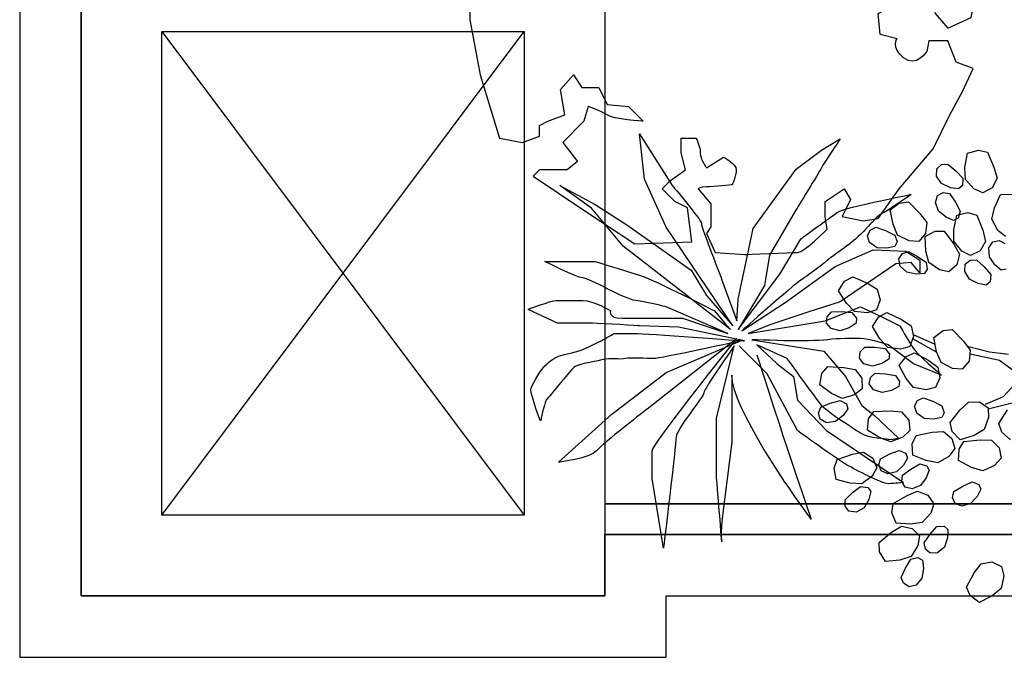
# Model space of a CAD drawing. Header units: millimetres. Extents: x -11575 to 52845, y -36266 to 23021.
# Tile 99 of 184: x 30000 to 32445, y 0 to 1584. Entities that reach past the tile are written whole.
import ezdxf

# ---------------------------------------------------------------- set-up
doc = ezdxf.new("R2010")
doc.units = ezdxf.units.MM
doc.header["$MEASUREMENT"] = 0
doc.layers.add('GREY SCALE', color=9, linetype='Continuous', true_color=0x808080)
doc.layers.add('GREYSCALE', color=9, linetype='Continuous', lineweight=0, true_color=0x808080)

# ---------------------------------------------------------------- blocks, each defined once
blk = doc.blocks.new('FLOOR PLAN')
at = {"layer": 'GREYSCALE', "color": 0, "lineweight": -2, "ltscale": 0.2}
for p, q in [((0, 1907.4), (0, 0)), ((1605.5, 0), (1605.5, 152.4)), ((1605.5, 152.4), (11785.4, 152.4)), ((0, 0), (1605.5, 0))]:
    blk.add_line(p, q, dxfattribs=at)
at = {"layer": 'GREYSCALE', "color": 0, "lineweight": -2, "ltscale": 0.25}
for p, q in [((152.4, 152.4), (152.4, 1755)), ((152.4, 152.4), (152.4, 1755)), ((152.4, 152.4), (152.4, 1755)), ((152.4, 1755), (152.4, 152.4)), ((1453.1, 1755), (1453.1, 152.4)), ((1453.1, 1755), (1453.1, 152.4)), ((1453.1, 1755), (1453.1, 152.4)), ((352.8, 352.8), (1252.6, 1554.6)), ((352.8, 1554.6), (1252.6, 352.8)), ((352.8, 352.8), (352.8, 1554.6)), ((352.8, 1554.6), (1252.6, 1554.6)), ((352.8, 352.8), (1252.6, 1554.6)), ((352.8, 1554.6), (1252.6, 352.8)), ((352.8, 352.8), (352.8, 1554.6)), ((352.8, 1554.6), (1252.6, 1554.6)), ((352.8, 352.8), (1252.6, 1554.6)), ((352.8, 1554.6), (1252.6, 352.8)), ((352.8, 352.8), (352.8, 1554.6)), ((352.8, 1554.6), (1252.6, 1554.6)), ((1252.6, 1554.6), (1252.6, 352.8)), ((1252.6, 1554.6), (1252.6, 352.8)), ((1252.6, 1554.6), (1252.6, 352.8)), ((1453.1, 381), (1453.1, 304.8)), ((4069.5, 381), (1453.1, 381)), ((1453.1, 381), (4069.5, 381)), ((1252.6, 352.8), (352.8, 352.8)), ((1252.6, 352.8), (352.8, 352.8)), ((1252.6, 352.8), (352.8, 352.8)), ((1453.1, 304.8), (1453.1, 304.8)), ((1453.1, 304.8), (4032.6, 304.8)), ((4032.6, 304.8), (1453.1, 304.8)), ((1453.1, 304.8), (4069.5, 304.8)), ((1453.1, 304.8), (4069.5, 304.8)), ((1453.1, 152.4), (1453.1, 304.8)), ((1453.1, 304.8), (11785.4, 304.8)), ((1453.1, 152.4), (152.4, 152.4)), ((1453.1, 152.4), (152.4, 152.4)), ((1453.1, 152.4), (152.4, 152.4)), ((152.4, 152.4), (1453.1, 152.4))]:
    blk.add_line(p, q, dxfattribs=at)
at = {"layer": 'GREYSCALE', "color": 0, "lineweight": -2}
for p, q in [((2347.8, 1216.6), (2354, 1252.2)), ((2354, 1252.2), (2381.3, 1260)), ((2381.3, 1260), (2403.5, 1254.4)), ((2403.5, 1254.4), (2419.8, 1217.7)), ((2278, 1213.1), (2289.7, 1223.8)), ((2289.7, 1223.8), (2305.5, 1225.3)), ((2305.5, 1225.3), (2325, 1208.7)), ((2277.2, 1195.2), (2278, 1213.1)), ((2325, 1208.7), (2342.1, 1189.9)), ((2348.7, 1187.3), (2347.8, 1216.6)), ((2419.8, 1217.7), (2427.5, 1190.4)), ((2289.8, 1176.6), (2277.2, 1195.2)), ((2311.8, 1166.6), (2289.8, 1176.6)), ((2342.1, 1189.9), (2341.3, 1172)), ((2370.1, 1163.9), (2348.7, 1187.3)), ((2427.5, 1190.4), (2415.2, 1166.3)), ((2279.9, 1146.9), (2293.9, 1154.3)), ((2293.9, 1154.3), (2309.6, 1151.8)), ((2309.6, 1151.8), (2324.2, 1130.8)), ((2331.9, 1163.4), (2311.8, 1166.6)), ((2341.3, 1172), (2331.9, 1163.4)), ((2392.1, 1153.9), (2370.1, 1163.9)), ((2415.2, 1166.3), (2392.1, 1153.9)), ((2421.3, 1116.8), (2436.2, 1149.7)), ((2436.2, 1149.7), (2464.6, 1150.3)), ((2162, 1111.2), (2184.6, 1128.2)), ((2184.6, 1128.2), (2207.4, 1131.1)), ((2207.4, 1131.1), (2235.8, 1102.8)), ((2274.6, 1129.8), (2279.9, 1146.9)), ((2282.1, 1108.6), (2274.6, 1129.8)), ((2324.2, 1130.8), (2336, 1108.3)), ((2169.1, 1075.7), (2162, 1111.2)), ((2235.8, 1102.8), (2252.9, 1080.1)), ((2300.8, 1093.4), (2282.1, 1108.6)), ((2327.7, 1098), (2355.3, 1104.6)), ((2336, 1108.3), (2330.7, 1091.1)), ((2355.3, 1104.6), (2377.3, 1098.2)), ((2414.8, 1088.2), (2421.3, 1116.8)), ((2252.9, 1080.1), (2250.1, 1053.1)), ((2319.4, 1085.2), (2300.8, 1093.4)), ((2330.7, 1091.1), (2319.4, 1085.2)), ((2320.1, 1062.6), (2327.7, 1098)), ((2377.3, 1098.2), (2392.1, 1060.8)), ((2429.5, 1060.1), (2414.8, 1088.2)), ((2105.3, 1047.2), (2112.4, 1061.4)), ((2112.4, 1061.4), (2126.5, 1068.6)), ((2126.5, 1068.6), (2150.7, 1060.1)), ((2150.7, 1060.1), (2173.4, 1048.8)), ((2180.5, 1048.8), (2169.1, 1075.7)), ((2250.1, 1053.1), (2233.1, 1033.2)), ((2248.6, 1044.9), (2273.5, 1058.6)), ((2273.5, 1058.6), (2296.3, 1058.2)), ((2296.3, 1058.2), (2320.5, 1026.1)), ((2319.9, 1033.4), (2320.1, 1062.6)), ((2392.1, 1060.8), (2398.7, 1033.2)), ((2448.3, 1044.9), (2429.5, 1060.1)), ((2111, 1030.2), (2105.3, 1047.2)), ((2129.5, 1017.5), (2111, 1030.2)), ((2173.4, 1048.8), (2179.1, 1031.7)), ((2179.1, 1031.7), (2173.5, 1020.4)), ((2209, 1034.6), (2180.5, 1048.8)), ((2233.1, 1033.2), (2209, 1034.6)), ((2250.7, 1008.8), (2248.6, 1044.9)), ((2340.3, 1009.1), (2319.9, 1033.4)), ((2398.7, 1033.2), (2385.4, 1009.6)), ((2407.3, 1016.9), (2417.2, 1031.9)), ((2417.2, 1031.9), (2432.8, 1035)), ((2432.8, 1035), (2447.1, 1028.2)), ((2153.6, 1016.1), (2129.5, 1017.5)), ((2173.5, 1020.4), (2153.6, 1016.1)), ((2183.4, 989.7), (2192.4, 1002.7)), ((2192.4, 1002.7), (2207.5, 1007.8)), ((2207.5, 1007.8), (2230.2, 995.9)), ((2258.1, 980.5), (2250.7, 1008.8)), ((2320.5, 1026.1), (2334.2, 1001.3)), ((2361.8, 998.1), (2340.3, 1009.1)), ((2385.4, 1009.6), (2361.8, 998.1)), ((2408.6, 994.5), (2407.3, 1016.9)), ((2186.7, 972), (2183.4, 989.7)), ((2230.2, 995.9), (2251.1, 981.5)), ((2251.1, 981.5), (2254.3, 963.9)), ((2284.3, 962.5), (2258.1, 980.5)), ((2334.2, 1001.3), (2327.6, 975)), ((2348.6, 976.3), (2360.8, 986.5)), ((2360.8, 986.5), (2376.6, 987.3)), ((2376.6, 987.3), (2395.4, 969.9)), ((2422.3, 974.6), (2408.6, 994.5)), ((2203.2, 956.8), (2186.7, 972)), ((2226.9, 952), (2203.2, 956.8)), ((2254.3, 963.9), (2247.1, 953.4)), ((2308, 957.7), (2284.3, 962.5)), ((2327.6, 975), (2308, 957.7)), ((2347.1, 958.4), (2348.6, 976.3)), ((2358.9, 939.3), (2347.1, 958.4)), ((2395.4, 969.9), (2411.7, 950.5)), ((2437.9, 961.5), (2422.3, 974.6)), ((2450.3, 964.1), (2437.9, 961.5)), ((2033.9, 910.3), (2048.9, 934.4)), ((2048.9, 934.4), (2069, 945.3)), ((2069, 945.3), (2105.8, 929.1)), ((2247.1, 953.4), (2226.9, 952)), ((2380.5, 928.4), (2358.9, 939.3)), ((2410.1, 932.6), (2400.4, 924.4)), ((2411.7, 950.5), (2410.1, 932.6)), ((2053.4, 879.8), (2033.9, 910.3)), ((2105.8, 929.1), (2129.9, 914.1)), ((2129.9, 914.1), (2137, 888)), ((2400.4, 924.4), (2380.5, 928.4)), ((2137, 888), (2128.4, 863.3)), ((2005.6, 846), (2016.3, 857.8)), ((2016.3, 857.8), (2041.8, 858.6)), ((2041.8, 858.6), (2067.1, 856.2)), ((2073.7, 858.8), (2053.4, 879.8)), ((2067.1, 856.2), (2078.6, 842.4)), ((2105.4, 855.9), (2073.7, 858.8)), ((2128.4, 863.3), (2105.4, 855.9)), ((2133.5, 845.8), (2153.9, 856.1)), ((2153.9, 856.1), (2190.2, 838.9)), ((2004.1, 830.2), (2005.6, 846)), ((2078.6, 842.4), (2077.4, 829.8)), ((2117.8, 822.1), (2133.5, 845.8)), ((2190.2, 838.9), (2213.9, 823.2)), ((2015.6, 816.4), (2004.1, 830.2)), ((2037.5, 811.2), (2015.6, 816.4)), ((2060.5, 818.6), (2037.5, 811.2)), ((2077.4, 829.8), (2060.5, 818.6)), ((2136.4, 791.1), (2117.8, 822.1)), ((2213.9, 823.2), (2220.3, 796.9)), ((2270.4, 794.8), (2293.3, 811.6)), ((2293.3, 811.6), (2316.1, 814.2)), ((2316.1, 814.2), (2344.2, 785.5)), ((2156.2, 769.5), (2136.4, 791.1)), ((2220.3, 796.9), (2210.9, 772.4)), ((2275.1, 759.1), (2218, 790.8)), ((2272, 778.1), (2221.2, 800.4)), ((2277.2, 759.2), (2270.4, 794.8)), ((2344.2, 785.5), (2361, 762.6)), ((2085.8, 742.9), (2087.7, 758.6)), ((2087.7, 758.6), (2098.7, 770.1)), ((2098.7, 770.1), (2124.3, 770.2)), ((2124.3, 770.2), (2149.5, 767.1)), ((2149.5, 767.1), (2160.6, 753)), ((2187.7, 765.7), (2156.2, 769.5)), ((2210.9, 772.4), (2187.7, 765.7)), ((2288.3, 732.1), (2277.2, 759.2)), ((2357.6, 771.8), (2408.4, 759.1)), ((2361, 762.6), (2357.9, 735.7)), ((2408.4, 759.1), (2456, 752.7)), ((2096.9, 728.7), (2085.8, 742.9)), ((2159, 740.4), (2141.7, 729.7)), ((2160.6, 753), (2159, 740.4)), ((2184.5, 724.8), (2201.4, 747.5)), ((2201.4, 747.5), (2222.4, 756.7)), ((2222.4, 756.7), (2257.7, 737.6)), ((2257.7, 737.6), (2280.5, 720.7)), ((2357.9, 735.7), (2340.6, 716)), ((2433.8, 736.9), (2360.8, 752.7)), ((2468.7, 711.5), (2433.8, 736.9)), ((1992.3, 704.6), (2007.1, 722)), ((2007.1, 722), (2047.3, 720.2)), ((2047.3, 720.2), (2075.2, 715)), ((2075.2, 715), (2091.3, 693.2)), ((2118.5, 722.9), (2096.9, 728.7)), ((2141.7, 729.7), (2118.5, 722.9)), ((2201.4, 692.8), (2184.5, 724.8)), ((2280.5, 720.7), (2285.5, 694.1)), ((2316.5, 717.7), (2288.3, 732.1)), ((2340.6, 716), (2316.5, 717.7)), ((1987, 676.7), (1992.3, 704.6)), ((2091.3, 693.2), (2092.1, 667)), ((2110.2, 679.1), (2112.9, 694.7)), ((2112.9, 694.7), (2124.5, 705.6)), ((2124.5, 705.6), (2150.1, 704.3)), ((2150.1, 704.3), (2175.1, 699.9)), ((2175.1, 699.9), (2185.4, 685.2)), ((2185.4, 685.2), (2183.2, 672.7)), ((2220, 670.2), (2201.4, 692.8)), ((2285.5, 694.1), (2274.8, 670.2)), ((2443.3, 648), (2481.4, 689.2)), ((2016.2, 655.3), (1987, 676.7)), ((2092.1, 667), (2073.3, 651.8)), ((2120.5, 664.4), (2110.2, 679.1)), ((2141.8, 657.4), (2120.5, 664.4)), ((2165.4, 663), (2141.8, 657.4)), ((2183.2, 672.7), (2165.4, 663)), ((2251.3, 664.7), (2220, 670.2)), ((2274.8, 670.2), (2251.3, 664.7)), ((2013.1, 631.4), (2037.6, 638.3)), ((2042.8, 643.1), (2016.2, 655.3)), ((2037.6, 638.3), (2053.2, 629.6)), ((2073.3, 651.8), (2042.8, 643.1)), ((2222.5, 623.6), (2229.8, 637.7)), ((2229.8, 637.7), (2244, 644.6)), ((2244, 644.6), (2268.1, 635.9)), ((2268.1, 635.9), (2290.7, 624.3)), ((2398.9, 628.9), (2443.3, 648)), ((1983.9, 606.5), (1989.6, 621.4)), ((1989.6, 621.4), (2013.1, 631.4)), ((2056.7, 617.4), (2044.9, 600.8)), ((2053.2, 629.6), (2056.7, 617.4)), ((2121.7, 610.8), (2161.8, 612.5)), ((2161.8, 612.5), (2190.1, 609.6)), ((2228, 606.5), (2222.5, 623.6)), ((2290.7, 624.3), (2296.2, 607.2)), ((2310.9, 583), (2335.9, 614.5)), ((2335.9, 614.5), (2356.5, 634)), ((2356.5, 634), (2383.6, 634.3)), ((2383.6, 634.3), (2405.3, 619.6)), ((2481.4, 635.3), (2405.2, 616.2)), ((2405.3, 619.6), (2406.6, 595.5)), ((2431.6, 580.7), (2453.3, 614.5)), ((1988.2, 591.3), (1983.9, 606.5)), ((2003.9, 582.5), (1988.2, 591.3)), ((2044.9, 600.8), (2026.2, 585.6)), ((2105.5, 564), (2108.4, 592.2)), ((2108.4, 592.2), (2121.7, 610.8)), ((2190.1, 609.6), (2208, 589.3)), ((2208, 589.3), (2211.1, 563.3)), ((2246.4, 593.5), (2228, 606.5)), ((2270.5, 591.8), (2246.4, 593.5)), ((2290.4, 595.9), (2270.5, 591.8)), ((2296.2, 607.2), (2290.4, 595.9)), ((2406.6, 595.5), (2395.8, 565.6)), ((2026.2, 585.6), (2003.9, 582.5)), ((2136.4, 545.2), (2105.5, 564)), ((2211.1, 563.3), (2193.7, 546.5)), ((2316.3, 560.8), (2310.9, 583)), ((2395.8, 565.6), (2370.3, 551.3)), ((2439.2, 559.1), (2431.6, 580.7)), ((2164, 535.2), (2136.4, 545.2)), ((2193.7, 546.5), (2164, 535.2)), ((2216.6, 530.5), (2226.7, 551)), ((2226.7, 551), (2266, 559.1)), ((2266, 559.1), (2294.4, 560.8)), ((2294.4, 560.8), (2315.3, 543.5)), ((2315.3, 543.5), (2322.5, 518.4)), ((2335.8, 540.1), (2316.3, 560.8)), ((2370.3, 551.3), (2335.8, 540.1)), ((2345.2, 536.3), (2385.2, 540.4)), ((2385.2, 540.4), (2413.5, 539.3)), ((2413.5, 539.3), (2432.7, 520)), ((2460.7, 540.6), (2439.2, 559.1)), ((2160.8, 505.1), (2184.5, 514.1)), ((2184.5, 514.1), (2200.9, 506.8)), ((2218.2, 502.1), (2216.6, 530.5)), ((2322.5, 518.4), (2308, 499)), ((2331.9, 488.5), (2333.1, 516.9)), ((2333.1, 516.9), (2345.2, 536.3)), ((2432.7, 520), (2437.3, 494.3)), ((2022.5, 469.9), (2030.1, 491.5)), ((2030.1, 491.5), (2068.2, 504.3)), ((2068.2, 504.3), (2096.1, 509.5)), ((2096.1, 509.5), (2119, 495)), ((2119, 495), (2129.2, 470.9)), ((2133.8, 477.9), (2138.2, 493.2)), ((2138.2, 493.2), (2160.8, 505.1)), ((2205.4, 494.9), (2195.1, 477.4)), ((2200.9, 506.8), (2205.4, 494.9)), ((2251.8, 488.5), (2218.2, 502.1)), ((2308, 499), (2280.5, 483.2)), ((2437.3, 494.3), (2421, 476.5)), ((2027.7, 442), (2022.5, 469.9)), ((2129.2, 470.9), (2117.2, 449.9)), ((2139.4, 463.1), (2133.8, 477.9)), ((2195.1, 477.4), (2177.7, 460.6)), ((2193, 452.3), (2213.4, 467.7)), ((2213.4, 467.7), (2235.4, 480.4)), ((2235.4, 480.4), (2252.7, 475.8)), ((2259.1, 464.8), (2251.7, 445.8)), ((2280.5, 483.2), (2251.8, 488.5)), ((2252.7, 475.8), (2259.1, 464.8)), ((2363.9, 471.6), (2331.9, 488.5)), ((2392, 463.4), (2363.9, 471.6)), ((2421, 476.5), (2392, 463.4)), ((2062.7, 432.6), (2027.7, 442)), ((2117.2, 449.9), (2091.9, 430.8)), ((2155.8, 455.7), (2139.4, 463.1)), ((2177.7, 460.6), (2155.8, 455.7)), ((2191.1, 436.5), (2193, 452.3)), ((2251.7, 445.8), (2237.2, 426.5)), ((2091.9, 430.8), (2062.7, 432.6)), ((2068.4, 409.1), (2088.7, 424.4)), ((2088.7, 424.4), (2106.5, 421.9)), ((2106.5, 421.9), (2114.1, 411.8)), ((2199, 422.8), (2191.1, 436.5)), ((2216.3, 418.1), (2199, 422.8)), ((2237.2, 426.5), (2216.3, 418.1)), ((2320.3, 411.9), (2342.2, 425.2)), ((2342.2, 425.2), (2365.3, 435.7)), ((2365.3, 435.7), (2382.1, 429.3)), ((2387.4, 417.8), (2378.1, 399.7)), ((2382.1, 429.3), (2387.4, 417.8)), ((2050.1, 391.3), (2068.4, 409.1)), ((2109.1, 392.1), (2097.1, 371.1)), ((2114.1, 411.8), (2109.1, 392.1)), ((2169.1, 381.9), (2203.9, 402)), ((2203.9, 402), (2230.2, 412.6)), ((2230.2, 412.6), (2255.5, 402.9)), ((2255.5, 402.9), (2270.3, 381.3)), ((2316.9, 396.4), (2320.3, 411.9)), ((2323.4, 382), (2316.9, 396.4)), ((2378.1, 399.7), (2361.8, 381.9)), ((2050.1, 375.4), (2050.1, 391.3)), ((2059.7, 362.7), (2050.1, 375.4)), ((2097.1, 371.1), (2077.5, 360.3)), ((2166, 359.2), (2169.1, 381.9)), ((2270.3, 381.3), (2262.7, 358.4)), ((2340.2, 375.6), (2323.4, 382)), ((2361.8, 381.9), (2340.2, 375.6)), ((2077.5, 360.3), (2059.7, 362.7)), ((2176.5, 332.9), (2166, 359.2)), ((2262.7, 358.4), (2241.6, 334.6)), ((2165.6, 310.5), (2189.8, 325.4)), ((2212.7, 330.6), (2176.5, 332.9)), ((2189.8, 325.4), (2216.4, 320.2)), ((2241.6, 334.6), (2212.7, 330.6)), ((2216.4, 320.2), (2234.6, 301.4)), ((2261, 305.6), (2277.9, 324.6)), ((2277.9, 324.6), (2295.8, 325.7)), ((2295.8, 325.7), (2305.3, 317.3)), ((2134.8, 284.8), (2165.6, 310.5)), ((2234.6, 301.4), (2231, 277.5)), ((2246.6, 284.5), (2261, 305.6)), ((2304.3, 297), (2296.7, 274)), ((2305.3, 317.3), (2304.3, 297)), ((2135.6, 261.9), (2134.8, 284.8)), ((2231, 277.5), (2214.3, 250.5)), ((2249.8, 268.9), (2246.6, 284.5)), ((2296.7, 274), (2279.6, 259.5)), ((2150.4, 237.8), (2135.6, 261.9)), ((2214.3, 250.5), (2186.4, 241.6)), ((2213.7, 243.4), (2231.1, 247.6)), ((2231.1, 247.6), (2241.9, 240.9)), ((2261.6, 258.4), (2249.8, 268.9)), ((2279.6, 259.5), (2261.6, 258.4)), ((2186.4, 241.6), (2150.4, 237.8)), ((2189.6, 198.6), (2200.3, 221.8)), ((2200.3, 221.8), (2213.7, 243.4)), ((2244.4, 220.7), (2240.8, 196.8)), ((2241.9, 240.9), (2244.4, 220.7)), ((2371, 209.5), (2388.1, 232.1)), ((2388.1, 232.1), (2414.8, 236.8)), ((2414.8, 236.8), (2438.6, 225.9)), ((2438.6, 225.9), (2443.9, 202.3)), ((2195.4, 183.8), (2189.6, 198.6)), ((2240.8, 196.8), (2226.4, 179.6)), ((2351.5, 174.4), (2371, 209.5)), ((2443.9, 202.3), (2438, 171.1)), ((2208.9, 175.4), (2195.4, 183.8)), ((2226.4, 179.6), (2208.9, 175.4)), ((2360.5, 153.3), (2351.5, 174.4)), ((2383.1, 136.2), (2360.5, 153.3)), ((2415.2, 152.8), (2383.1, 136.2)), ((2438, 171.1), (2415.2, 152.8))]:
    blk.add_line(p, q, dxfattribs=at)
for points, knots in [([(1433, 2067.2), (1433, 2067.2), (1480.2, 2067.2), (1480.2, 2067.2), (1480.2, 2067.2), (1496.1, 2040.9), (1496.1, 2040.9), (1496.1, 2040.9), (1496.1, 1977.9), (1496.1, 1977.9), (1496.1, 1977.9), (1538.1, 1956.8), (1538.1, 1956.8), (1538.1, 1956.8), (1538.1, 2009.4), (1538.1, 2009.4), (1538.1, 2009.4), (1517, 2051.4), (1517, 2051.4), (1517, 2051.4), (1590.6, 2030.4), (1590.6, 2030.4), (1590.6, 2030.4), (1590.6, 2082.9), (1590.6, 2082.9), (1590.6, 2082.9), (1559, 2077.7), (1559, 2077.7), (1559, 2077.7), (1585.3, 2109.2), (1585.3, 2109.2), (1585.3, 2109.2), (1485.5, 2146), (1485.5, 2146), (1485.5, 2146), (1433, 2224.8), (1433, 2224.8), (1433, 2224.8), (1443.5, 2277.4), (1459.2, 2282.6), (1475, 2287.9), (1532.7, 2329.9), (1569.6, 2335.2), (1606.3, 2340.4), (1816.7, 2340.4), (1816.7, 2340.4), (1816.7, 2340.4), (1895.3, 2298.4), (1895.3, 2298.4), (1895.3, 2298.4), (1895.3, 2235.3), (1895.3, 2235.3), (1895.3, 2235.3), (1848.1, 2209), (1848.1, 2209), (1848.1, 2209), (1811.3, 2209), (1811.3, 2209), (1811.3, 2209), (1753.5, 2156.5), (1753.5, 2156.5), (1753.5, 2156.5), (1816.7, 2161.8), (1816.7, 2161.8), (1816.7, 2161.8), (1827.1, 2125), (1827.1, 2125), (1827.1, 2125), (1832.3, 2098.7), (1832.3, 2098.7), (1832.3, 2098.7), (1837.6, 2056.7), (1837.6, 2056.7), (1837.6, 2056.7), (1890.1, 2056.7), (1890.1, 2056.7), (1890.1, 2056.7), (1895.3, 2103.9), (1895.3, 2103.9), (1895.3, 2103.9), (1895.3, 2156.5), (1895.3, 2156.5), (1895.3, 2156.5), (1916.4, 2172.3), (1916.4, 2172.3), (1916.4, 2172.3), (1937.4, 2125), (1937.4, 2125), (1937.4, 2125), (1979.4, 2130.2), (1979.4, 2130.2), (1979.4, 2130.2), (1947.9, 2198.5), (1947.9, 2198.5), (1947.9, 2198.5), (1947.9, 2256.3), (1947.9, 2256.3), (1947.9, 2256.3), (1979.4, 2287.9), (1979.4, 2287.9), (1979.4, 2287.9), (2047.7, 2287.9), (2047.7, 2287.9), (2047.7, 2287.9), (2094.9, 2240.5), (2094.9, 2240.5), (2094.9, 2240.5), (2137.1, 2167), (2137.1, 2167), (2137.1, 2167), (2221.2, 2109.2), (2221.2, 2109.2), (2221.2, 2109.2), (2226.4, 2051.4), (2226.4, 2051.4), (2226.4, 2051.4), (2173.8, 2019.9), (2173.8, 2019.9), (2173.8, 2019.9), (2126.5, 2051.4), (2126.5, 2051.4), (2126.5, 2051.4), (2068.7, 2030.4), (2068.7, 2030.4), (2068.7, 2030.4), (2074.1, 2009.4), (2074.1, 2009.4), (2074.1, 2009.4), (2137.1, 1998.9), (2137.1, 1998.9), (2137.1, 1998.9), (2158.1, 1988.3), (2158.1, 1988.3), (2158.1, 1988.3), (2100.2, 1951.6), (2100.2, 1951.6), (2100.2, 1951.6), (2094.9, 1909.5), (2094.9, 1909.5), (2094.9, 1909.5), (2126.5, 1909.5), (2126.5, 1909.5), (2126.5, 1909.5), (2152.8, 1930.5), (2152.8, 1930.5), (2152.8, 1930.5), (2173.8, 1909.5), (2173.8, 1909.5), (2173.8, 1909.5), (2179.1, 1867.5), (2179.1, 1867.5), (2179.1, 1867.5), (2184.4, 1836), (2184.4, 1836), (2184.4, 1836), (2210.6, 1883.3), (2210.6, 1883.3), (2210.6, 1883.3), (2210.6, 1930.5), (2210.6, 1930.5), (2210.6, 1930.5), (2215.9, 1977.9), (2215.9, 1977.9), (2215.9, 1977.9), (2247.4, 1977.9), (2247.4, 1977.9), (2247.4, 1977.9), (2263.2, 1998.9), (2263.2, 1998.9), (2263.2, 1998.9), (2305.2, 1967.4), (2305.2, 1967.4), (2305.2, 1967.4), (2336.7, 1883.3), (2341.9, 1867.5), (2347.3, 1851.8), (2363, 1772.9), (2363, 1772.9), (2363, 1772.9), (2373.4, 1746.8), (2373.4, 1730.9), (2373.4, 1715.2), (2373.4, 1636.3), (2373.4, 1636.3), (2373.4, 1636.3), (2363, 1589), (2363, 1589), (2363, 1589), (2305.2, 1562.8), (2305.2, 1562.8), (2305.2, 1562.8), (2273.7, 1599.6), (2273.7, 1599.6), (2273.7, 1599.6), (2263.2, 1657.4), (2263.2, 1657.4), (2263.2, 1657.4), (2236.8, 1636.3), (2236.8, 1636.3), (2236.8, 1636.3), (2226.4, 1610.1), (2226.4, 1610.1), (2226.4, 1610.1), (2173.8, 1620.6), (2173.8, 1620.6), (2173.8, 1620.6), (2131.8, 1599.6), (2131.8, 1599.6), (2131.8, 1599.6), (2137.1, 1547.1), (2137.1, 1547.1), (2137.1, 1547.1), (2179.1, 1536.5), (2179.1, 1536.5), (2179.1, 1536.5), (2163.3, 1515.4), (2194.8, 1489.2), (2226.4, 1462.9), (2252.7, 1505), (2252.7, 1505), (2252.7, 1505), (2258, 1531.3), (2258, 1531.3), (2258, 1531.3), (2305.2, 1531.3), (2305.2, 1531.3), (2305.2, 1531.3), (2326.2, 1478.7), (2326.2, 1478.7), (2326.2, 1478.7), (2368.3, 1462.9), (2368.3, 1462.9), (2368.3, 1462.9), (2341.9, 1405.1), (2341.9, 1405.1), (2341.9, 1405.1), (2310.4, 1347.3), (2310.4, 1347.3), (2310.4, 1347.3), (2268.4, 1263.2), (2268.4, 1263.2), (2268.4, 1263.2), (2184.4, 1163.5), (2184.4, 1163.5), (2184.4, 1163.5), (2131.8, 1089.9), (2131.8, 1089.9), (2131.8, 1089.9), (2094.9, 1084.6), (2094.9, 1084.6), (2094.9, 1084.6), (2042.5, 1095.1), (2042.5, 1095.1), (2042.5, 1095.1), (2063.4, 1137.1), (2063.4, 1137.1), (2063.4, 1137.1), (2047.7, 1163.5), (2047.7, 1163.5), (2047.7, 1163.5), (2000.4, 1131.9), (2000.4, 1131.9), (2000.4, 1131.9), (2000.4, 1095.1), (2000.4, 1095.1), (2000.4, 1095.1), (2005.7, 1063.7), (2005.7, 1063.7), (2005.7, 1063.7), (1947.9, 1005.7), (1932.1, 1005.7), (1916.4, 1005.7), (1800.7, 1000.5), (1800.7, 1000.5), (1800.7, 1000.5), (1727.2, 1005.7), (1727.2, 1005.7), (1727.2, 1005.7), (1706.2, 1053.1), (1706.2, 1053.1), (1706.2, 1053.1), (1716.7, 1068.9), (1716.7, 1068.9), (1716.7, 1068.9), (1716.7, 1126.6), (1716.7, 1126.6), (1716.7, 1126.6), (1685.1, 1163.5), (1685.1, 1163.5), (1685.1, 1163.5), (1690.5, 1168.7), (1706.2, 1168.7), (1722, 1168.7), (1769.2, 1174), (1769.2, 1174), (1769.2, 1174), (1779.8, 1195), (1779.8, 1210.7), (1779.8, 1226.5), (1748.3, 1242.2), (1748.3, 1242.2), (1748.3, 1242.2), (1706.2, 1216), (1706.2, 1216), (1706.2, 1216), (1690.5, 1237), (1690.5, 1252.8), (1690.5, 1268.5), (1680, 1289.6), (1680, 1289.6), (1680, 1289.6), (1643.1, 1289.6), (1643.1, 1289.6), (1643.1, 1289.6), (1643.1, 1252.8), (1643.1, 1252.8), (1643.1, 1252.8), (1653.6, 1210.7), (1653.6, 1210.7), (1653.6, 1210.7), (1616.8, 1184.4), (1616.8, 1184.4), (1616.8, 1184.4), (1595.8, 1163.5), (1595.8, 1163.5), (1595.8, 1163.5), (1627.4, 1131.9), (1627.4, 1131.9), (1627.4, 1131.9), (1659, 1116.2), (1659, 1116.2), (1659, 1116.2), (1669.4, 1032.1), (1669.4, 1032.1), (1669.4, 1032.1), (1527.6, 1026.9), (1527.6, 1026.9), (1527.6, 1026.9), (1401.5, 1110.9), (1401.5, 1110.9), (1401.5, 1110.9), (1275.4, 1195), (1275.4, 1195), (1275.4, 1195), (1291, 1210.7), (1291, 1210.7), (1291, 1210.7), (1359.4, 1210.7), (1359.4, 1210.7), (1359.4, 1210.7), (1385.6, 1231.7), (1385.6, 1231.7), (1385.6, 1231.7), (1348.9, 1279), (1348.9, 1279), (1348.9, 1279), (1401.5, 1331.6), (1401.5, 1331.6), (1401.5, 1331.6), (1412, 1368.4), (1412, 1368.4), (1412, 1368.4), (1443.5, 1357.8), (1459.2, 1347.3), (1475, 1336.8), (1548.6, 1331.6), (1548.6, 1331.6), (1548.6, 1331.6), (1511.8, 1368.4), (1511.8, 1368.4), (1511.8, 1368.4), (1459.2, 1373.6), (1459.2, 1373.6), (1459.2, 1373.6), (1438.2, 1415.7), (1438.2, 1415.7), (1438.2, 1415.7), (1396.2, 1415.7), (1396.2, 1415.7), (1396.2, 1415.7), (1375.2, 1447.2), (1375.2, 1447.2), (1375.2, 1447.2), (1343.6, 1410.4), (1343.6, 1410.4), (1343.6, 1410.4), (1354.1, 1347.3), (1354.1, 1347.3), (1354.1, 1347.3), (1312.1, 1331.6), (1312.1, 1331.6), (1312.1, 1331.6), (1291, 1321.1), (1291, 1321.1), (1291, 1321.1), (1291, 1294.8), (1291, 1294.8), (1291, 1294.8), (1249, 1279), (1249, 1279), (1249, 1279), (1191.3, 1289.6), (1191.3, 1289.6), (1191.3, 1289.6), (1144, 1447.2), (1144, 1447.2), (1144, 1447.2), (1117.7, 1583.8), (1117.7, 1583.8), (1117.7, 1583.8), (1117.7, 1704.7), (1117.7, 1704.7), (1117.7, 1704.7), (1133.5, 1725.7), (1133.5, 1725.7), (1133.5, 1725.7), (1191.3, 1688.9), (1191.3, 1688.9), (1191.3, 1688.9), (1217.5, 1646.9), (1217.5, 1646.9), (1217.5, 1646.9), (1228, 1667.9), (1228, 1667.9), (1228, 1667.9), (1238.5, 1683.7), (1238.5, 1683.7), (1238.5, 1683.7), (1306.9, 1683.7), (1306.9, 1683.7), (1306.9, 1683.7), (1364.6, 1688.9), (1364.6, 1688.9), (1364.6, 1688.9), (1375.2, 1720.4), (1375.2, 1720.4), (1375.2, 1720.4), (1322.5, 1730.9), (1322.5, 1730.9), (1322.5, 1730.9), (1275.4, 1730.9), (1275.4, 1730.9), (1275.4, 1730.9), (1217.5, 1751.9), (1217.5, 1751.9), (1217.5, 1751.9), (1238.5, 1799.2), (1238.5, 1799.2), (1238.5, 1799.2), (1338.4, 1815), (1354.1, 1820.2), (1369.9, 1825.4), (1369.9, 1846.5), (1369.9, 1846.5), (1369.9, 1846.5), (1369.9, 1883.3), (1369.9, 1883.3), (1369.9, 1883.3), (1348.9, 1893.8), (1348.9, 1893.8), (1348.9, 1893.8), (1306.9, 1867.5), (1306.9, 1867.5), (1306.9, 1867.5), (1264.8, 1867.5), (1264.8, 1867.5), (1264.8, 1867.5), (1243.9, 1909.5), (1243.9, 1909.5), (1243.9, 1909.5), (1212.3, 1878), (1207, 1857), (1201.8, 1836), (1170.3, 1799.2), (1170.3, 1799.2), (1170.3, 1799.2), (1107.3, 1788.7), (1107.3, 1804.4), (1107.3, 1820.2), (1122.9, 1925.3), (1122.9, 1925.3), (1122.9, 1925.3), (1222.8, 2062), (1222.8, 2062), (1222.8, 2062), (1301.6, 2161.8), (1301.6, 2161.8), (1301.6, 2161.8), (1359.4, 2203.8), (1359.4, 2203.8), (1359.4, 2203.8), (1427.7, 2161.8), (1427.7, 2161.8), (1427.7, 2161.8), (1427.7, 2135), (1427.7, 2135), (1427.7, 2135), (1433, 2067.2), (1433, 2067.2)], [0, 0, 0, 0, 1, 1, 1, 2, 2, 2, 3, 3, 3, 4, 4, 4, 5, 5, 5, 6, 6, 6, 7, 7, 7, 8, 8, 8, 9, 9, 9, 10, 10, 10, 11, 11, 11, 12, 12, 12, 13, 13, 13, 14, 14, 14, 15, 15, 15, 16, 16, 16, 17, 17, 17, 18, 18, 18, 19, 19, 19, 20, 20, 20, 21, 21, 21, 22, 22, 22, 23, 23, 23, 24, 24, 24, 25, 25, 25, 26, 26, 26, 27, 27, 27, 28, 28, 28, 29, 29, 29, 30, 30, 30, 31, 31, 31, 32, 32, 32, 33, 33, 33, 34, 34, 34, 35, 35, 35, 36, 36, 36, 37, 37, 37, 38, 38, 38, 39, 39, 39, 40, 40, 40, 41, 41, 41, 42, 42, 42, 43, 43, 43, 44, 44, 44, 45, 45, 45, 46, 46, 46, 47, 47, 47, 48, 48, 48, 49, 49, 49, 50, 50, 50, 51, 51, 51, 52, 52, 52, 53, 53, 53, 54, 54, 54, 55, 55, 55, 56, 56, 56, 57, 57, 57, 58, 58, 58, 59, 59, 59, 60, 60, 60, 61, 61, 61, 62, 62, 62, 63, 63, 63, 64, 64, 64, 65, 65, 65, 66, 66, 66, 67, 67, 67, 68, 68, 68, 69, 69, 69, 70, 70, 70, 71, 71, 71, 72, 72, 72, 73, 73, 73, 74, 74, 74, 75, 75, 75, 76, 76, 76, 77, 77, 77, 78, 78, 78, 79, 79, 79, 80, 80, 80, 81, 81, 81, 82, 82, 82, 83, 83, 83, 84, 84, 84, 85, 85, 85, 86, 86, 86, 87, 87, 87, 88, 88, 88, 89, 89, 89, 90, 90, 90, 91, 91, 91, 92, 92, 92, 93, 93, 93, 94, 94, 94, 95, 95, 95, 96, 96, 96, 97, 97, 97, 98, 98, 98, 99, 99, 99, 100, 100, 100, 101, 101, 101, 102, 102, 102, 103, 103, 103, 104, 104, 104, 105, 105, 105, 106, 106, 106, 107, 107, 107, 108, 108, 108, 109, 109, 109, 110, 110, 110, 111, 111, 111, 112, 112, 112, 113, 113, 113, 114, 114, 114, 115, 115, 115, 116, 116, 116, 117, 117, 117, 118, 118, 118, 119, 119, 119, 120, 120, 120, 121, 121, 121, 122, 122, 122, 123, 123, 123, 124, 124, 124, 125, 125, 125, 126, 126, 126, 127, 127, 127, 128, 128, 128, 129, 129, 129, 130, 130, 130, 131, 131, 131, 132, 132, 132, 133, 133, 133, 134, 134, 134, 135, 135, 135, 136, 136, 136, 137, 137, 137, 138, 138, 138, 139, 139, 139, 140, 140, 140, 141, 141, 141, 142, 142, 142, 143, 143, 143, 144, 144, 144, 145, 145, 145, 146, 146, 146, 147, 147, 147, 148, 148, 148, 149, 149, 149, 150, 150, 150, 151, 151, 151, 152, 152, 152, 153, 153, 153, 154, 154, 154, 155, 155, 155, 156, 156, 156, 157, 157, 157, 158, 158, 158, 159, 159, 159, 160, 160, 160, 161, 161, 161, 162, 162, 162, 163, 163, 163, 164, 164, 164, 165, 165, 165, 166, 166, 166, 166]), ([(1620.9, 1171.8), (1620.9, 1171.8), (1693.1, 1087), (1693.1, 1077.6), (1693.1, 1068.3), (1743.3, 939.6), (1743.3, 939.6)], [67, 67, 67, 67, 68, 68, 68, 69, 69, 69, 69]), ([(1529.9, 886.2), (1501.7, 889.4), (1413.8, 942.7), (1398.2, 942.7), (1382.5, 942.7), (1304, 983.5), (1304, 983.5)], [47, 47, 47, 47, 48, 48, 48, 49, 49, 49, 49]), ([(1263.3, 864.3), (1263.3, 864.3), (1319.7, 886.2), (1332.3, 886.2), (1344.9, 886.2), (1369.9, 886.2), (1398.2, 886.2), (1426.4, 886.2), (1467.2, 861.1), (1467.2, 861.1)], [39, 39, 39, 39, 40, 40, 40, 41, 41, 41, 42, 42, 42, 42]), ([(1467.2, 861.1), (1467.2, 861.1), (1460.9, 842.3), (1495.5, 842.3), (1529.9, 842.3), (1646, 842.3), (1646, 842.3)], [42, 42, 42, 42, 43, 43, 43, 44, 44, 44, 44]), ([(1539.4, 823.5), (1539.4, 823.5), (1448.4, 829.7), (1423.3, 829.7), (1398.2, 829.7), (1335.4, 829.7), (1335.4, 829.7)], [36, 36, 36, 36, 37, 37, 37, 38, 38, 38, 38]), ([(1476.6, 804.6), (1476.6, 804.6), (1498.5, 804.6), (1526.8, 804.6), (1555.1, 804.6), (1799.8, 785.8), (1799.8, 785.8)], [32, 32, 32, 32, 33, 33, 33, 34, 34, 34, 34]), ([(1790.3, 785.8), (1790.3, 785.8), (1589.5, 741.9), (1573.8, 741.9), (1558.2, 741.9), (1517.4, 745), (1504.8, 741.9)], [22, 22, 22, 22, 23, 23, 23, 24, 24, 24, 24]), ([(1570.8, 443.8), (1570.8, 443.8), (1570.8, 497.1), (1570.8, 512.8), (1570.8, 526.8), (1738.2, 738.2), (1774.2, 783.6)], [13, 13, 13, 13, 14, 14, 14, 15, 15, 15, 15]), ([(2157.4, 776.4), (2157.4, 776.4), (2107.2, 792.1), (2088.4, 792.1), (2069.6, 792.1), (2031.9, 792.1), (2006.8, 789), (1981.8, 785.8), (1934.7, 785.8), (1919, 785.8), (1903.3, 785.8), (1818.6, 789), (1818.6, 789)], [110, 110, 110, 110, 111, 111, 111, 112, 112, 112, 113, 113, 113, 114, 114, 114, 114]), ([(1774.7, 773.3), (1774.7, 773.3), (1699.4, 666.6), (1699.4, 657.2), (1699.4, 647.9), (1630.4, 566.2), (1630.4, 547.3), (1630.4, 528.5), (1599, 271.2), (1599, 271.2)], [9, 9, 9, 9, 10, 10, 10, 11, 11, 11, 12, 12, 12, 12]), ([(1307.2, 638.4), (1307.2, 638.4), (1294.6, 600.7), (1294.6, 588.2), (1294.6, 575.7), (1269.5, 654.2), (1269.5, 663.5), (1269.5, 672.9), (1291.5, 710.5), (1300.9, 720)], [27, 27, 27, 27, 28, 28, 28, 29, 29, 29, 30, 30, 30, 30]), ([(2195.1, 434.5), (2195.1, 434.5), (2173.2, 431.3), (2157.4, 431.3), (2141.7, 431.3), (2075.8, 465.8), (2053.9, 478.4)], [129, 129, 129, 129, 130, 130, 130, 131, 131, 131, 131]), ([(1746.4, 359.1), (1746.4, 359.1), (1740.1, 318.3), (1743.3, 290.1), (1746.4, 261.9), (1730.7, 446.9), (1730.7, 446.9)], [5, 5, 5, 5, 6, 6, 6, 7, 7, 7, 7])]:
    blk.add_open_spline(points, degree=3, knots=knots, dxfattribs=at)
for points in [[(1551.9, 1187.4), (1551.9, 1187.4), (1539.4, 1300.4), (1539.4, 1300.4)], [(1539.4, 1300.4), (1539.4, 1300.4), (1620.9, 1171.8), (1620.9, 1171.8)], [(1991.2, 1259.6), (1991.2, 1259.6), (2038.2, 1287.9), (2038.2, 1287.9)], [(2038.2, 1287.9), (2038.2, 1287.9), (1997.4, 1228.2), (1991.2, 1215.7)], [(1928.4, 1212.5), (1928.4, 1212.5), (1991.2, 1259.6), (1991.2, 1259.6)], [(1821.7, 1065), (1821.7, 1065), (1928.4, 1212.5), (1928.4, 1212.5)], [(1991.2, 1215.7), (1984.9, 1203.1), (1928.4, 1112.1), (1928.4, 1112.1)], [(1605.3, 1068.3), (1605.3, 1068.3), (1551.9, 1187.4), (1551.9, 1187.4)], [(1420.2, 1115.3), (1420.2, 1115.3), (1341.7, 1171.8), (1341.7, 1171.8)], [(1341.7, 1171.8), (1341.7, 1171.8), (1429.5, 1124.7), (1429.5, 1124.7)], [(2031.9, 1105.8), (2050.7, 1118.3), (2213.9, 1149.7), (2213.9, 1149.7)], [(2213.9, 1149.7), (2213.9, 1149.7), (2157.4, 1109), (2141.7, 1102.7)], [(1498.5, 1021.2), (1498.5, 1021.2), (1420.2, 1115.3), (1420.2, 1115.3)], [(1429.5, 1124.7), (1429.5, 1124.7), (1508, 1074.4), (1508, 1074.4)], [(1928.4, 1112.1), (1928.4, 1112.1), (1862.5, 999.2), (1862.5, 999.2)], [(1941, 1040), (1941, 1040), (2013.1, 1093.3), (2031.9, 1105.8)], [(2141.7, 1102.7), (2126, 1096.4), (2094.6, 1049.5), (2053.9, 1021.2)], [(1508, 1074.4), (1508, 1074.4), (1668, 961.5), (1668, 961.5)], [(1771.5, 823.5), (1771.5, 823.5), (1605.3, 1068.3), (1605.3, 1068.3)], [(1784.1, 889.4), (1784.1, 889.4), (1821.7, 1065), (1821.7, 1065)], [(1887.7, 952.1), (1887.7, 952.1), (1941, 1040), (1941, 1040)], [(1580.2, 958.4), (1580.2, 958.4), (1498.5, 1021.2), (1498.5, 1021.2)], [(2053.9, 1021.2), (2032.5, 1006.3), (2010.9, 989.7), (1991.3, 974.5)], [(2025.6, 971), (2025.6, 971), (2119.8, 1011.8), (2119.8, 1011.8)], [(2119.8, 1011.8), (2119.8, 1011.8), (2201.3, 1008.6), (2201.3, 1008.6)], [(2201.3, 1008.6), (2201.3, 1008.6), (2235.9, 986.7), (2235.9, 986.7)], [(1304, 983.5), (1304, 983.5), (1429.5, 983.5), (1429.5, 983.5)], [(1429.5, 983.5), (1429.5, 983.5), (1498.5, 961.5), (1539.4, 949)], [(1862.5, 999.2), (1862.5, 999.2), (1853.2, 943.5), (1853.2, 943.5)], [(2213.9, 980.4), (2213.9, 980.4), (2176.3, 977.3), (2176.3, 977.3)], [(2235.9, 955.3), (2235.9, 955.3), (2213.9, 980.4), (2213.9, 980.4)], [(2235.9, 986.7), (2235.9, 986.7), (2235.9, 955.3), (2235.9, 955.3)], [(1765.2, 814), (1765.2, 814), (1580.2, 958.4), (1580.2, 958.4)], [(1668, 961.5), (1668, 961.5), (1705.6, 898.8), (1705.6, 898.8)], [(1903.3, 883.1), (1903.3, 883.1), (2025.6, 971), (2025.6, 971)], [(1991.3, 974.5), (1973.7, 960.9), (1957.5, 948.5), (1944.2, 939.6)], [(2176.3, 977.3), (2176.3, 977.3), (2038.2, 883.1), (2038.2, 883.1)], [(1539.4, 949), (1580.2, 936.5), (1724.5, 861.1), (1724.5, 861.1)], [(1743.3, 939.6), (1743.3, 939.6), (1781, 836), (1781, 836)], [(1784.1, 814), (1784.1, 814), (1887.7, 952.1), (1887.7, 952.1)], [(1944.2, 939.6), (1915.8, 920.7), (1793.5, 810.9), (1793.5, 810.9)], [(1853.2, 943.5), (1853.2, 943.5), (1850, 923.9), (1850, 923.9)], [(1850, 923.9), (1850, 923.9), (1784.1, 814), (1784.1, 814)], [(1605.3, 870.5), (1605.3, 870.5), (1558.2, 883.1), (1529.9, 886.2)], [(1705.6, 898.8), (1705.6, 898.8), (1771.5, 823.5), (1771.5, 823.5)], [(1781, 836), (1781, 836), (1784.1, 889.4), (1784.1, 889.4)], [(1793.5, 810.9), (1793.5, 810.9), (1903.3, 883.1), (1903.3, 883.1)], [(2038.2, 883.1), (2038.2, 883.1), (1959.8, 858), (1959.8, 858)], [(1335.4, 829.7), (1335.4, 829.7), (1263.3, 864.3), (1263.3, 864.3)], [(1759, 804.6), (1759, 804.6), (1605.3, 870.5), (1605.3, 870.5)], [(1724.5, 861.1), (1724.5, 861.1), (1750.4, 831.1), (1750.4, 831.1)], [(1959.8, 858), (1959.8, 858), (1865.6, 826.6), (1865.6, 826.6)], [(2000.5, 836), (2000.5, 836), (2088.4, 870.5), (2088.4, 870.5)], [(2088.4, 870.5), (2088.4, 870.5), (2141.7, 845.5), (2141.7, 845.5)], [(1646, 842.3), (1646, 842.3), (1759, 804.6), (1759, 804.6)], [(1809.2, 804.6), (1809.2, 804.6), (2000.5, 836), (2000.5, 836)], [(2141.7, 845.5), (2141.7, 845.5), (2185.7, 823.5), (2185.7, 823.5)], [(1636.6, 820.3), (1636.6, 820.3), (1539.4, 823.5), (1539.4, 823.5)], [(1799.8, 785.8), (1799.8, 785.8), (1636.6, 820.3), (1636.6, 820.3)], [(1750.4, 831.1), (1750.4, 831.1), (1765.2, 814), (1765.2, 814)], [(1865.6, 826.6), (1865.6, 826.6), (1809.2, 804.6), (1809.2, 804.6)], [(2185.7, 823.5), (2185.7, 823.5), (2207.6, 785.8), (2217.1, 770.1)], [(1363.6, 754.4), (1404.4, 760.8), (1476.6, 804.6), (1476.6, 804.6)], [(1781, 792.1), (1781, 792.1), (1558.2, 616.4), (1558.2, 616.4)], [(1605.3, 707.3), (1605.3, 707.3), (1790.3, 785.8), (1790.3, 785.8)], [(1774.2, 783.6), (1778.6, 789), (1781, 792.1), (1781, 792.1)], [(1818.6, 789), (1818.6, 789), (1997.4, 760.8), (1997.4, 760.8)], [(1730.7, 594.4), (1730.7, 594.4), (1774.7, 773.3), (1774.7, 773.3)], [(1856.3, 704.2), (1856.3, 704.2), (1787.3, 773.3), (1787.3, 773.3)], [(1906.5, 741.9), (1906.5, 741.9), (1831.2, 776.4), (1831.2, 776.4)], [(1831.2, 776.4), (1831.2, 776.4), (1881.4, 729.4), (1881.4, 729.4)], [(1997.4, 760.8), (1997.4, 760.8), (2050.7, 697.9), (2050.7, 697.9)], [(2220.2, 729.4), (2220.2, 729.4), (2157.4, 776.4), (2157.4, 776.4)], [(2217.1, 770.1), (2226.4, 754.4), (2289.2, 701.1), (2289.2, 701.1)], [(1300.9, 720), (1310.3, 729.4), (1322.8, 748.2), (1363.6, 754.4)], [(1445.3, 738.7), (1423.3, 732.4), (1385.6, 729.4), (1376.2, 720)], [(1504.8, 741.9), (1492.3, 738.7), (1467.2, 745.1), (1445.3, 738.7)], [(1831.2, 751.3), (1831.2, 751.3), (1903.3, 522.2), (1966.1, 343.4)], [(1991.2, 625.9), (1981.8, 638.4), (1906.5, 741.9), (1906.5, 741.9)], [(1376.2, 720), (1366.8, 710.5), (1307.2, 638.4), (1307.2, 638.4)], [(1881.4, 729.4), (1881.4, 729.4), (1922.2, 697.9), (1922.2, 697.9)], [(2289.2, 701.1), (2289.2, 701.1), (2220.2, 729.4), (2220.2, 729.4)], [(1470.4, 603.9), (1470.4, 603.9), (1605.3, 707.3), (1605.3, 707.3)], [(1925.3, 399.8), (1925.3, 399.8), (1768.4, 619.5), (1768.4, 701.1)], [(1768.4, 701.1), (1768.4, 701.1), (1768.4, 534.8), (1768.4, 534.8)], [(1931.6, 563), (1931.6, 563), (1856.3, 704.2), (1856.3, 704.2)], [(1922.2, 697.9), (1922.2, 697.9), (1931.6, 638.4), (1931.6, 638.4)], [(2050.7, 697.9), (2050.7, 697.9), (2091.6, 625.9), (2091.6, 625.9)], [(1931.6, 638.4), (1931.6, 638.4), (2003.7, 563), (2003.7, 563)], [(1558.2, 616.4), (1558.2, 616.4), (1448.4, 531.7), (1432.7, 512.8)], [(2088.4, 556.8), (2063.3, 572.5), (2000.5, 613.2), (1991.2, 625.9)], [(2091.6, 625.9), (2091.6, 625.9), (2123, 600.7), (2123, 600.7)], [(1338.6, 484.6), (1338.6, 484.6), (1470.4, 603.9), (1470.4, 603.9)], [(1730.7, 446.9), (1730.7, 446.9), (1730.7, 594.4), (1730.7, 594.4)], [(2123, 600.7), (2123, 600.7), (2182.5, 544.2), (2182.5, 544.2)], [(2053.9, 478.4), (2031.9, 490.9), (1931.6, 563), (1931.6, 563)], [(2003.7, 563), (2003.7, 563), (2195.1, 434.5), (2195.1, 434.5)], [(2157.4, 541), (2148.1, 544.2), (2113.5, 541), (2088.4, 556.8)], [(2182.5, 544.2), (2182.5, 544.2), (2166.8, 538), (2157.4, 541)], [(1768.4, 534.8), (1768.4, 534.8), (1746.4, 359.1), (1746.4, 359.1)], [(1432.7, 512.8), (1417, 494), (1338.6, 484.6), (1338.6, 484.6)], [(1599, 271.2), (1599, 271.2), (1570.8, 443.8), (1570.8, 443.8)], [(1966.1, 343.4), (1966.1, 343.4), (1925.3, 399.8), (1925.3, 399.8)]]:
    blk.add_open_spline(points, degree=3, dxfattribs=at)

msp = doc.modelspace()

# ---------------------------------------------------------------- block references
at = {"layer": 'GREY SCALE'}
msp.add_blockref('FLOOR PLAN', (30000, 0), dxfattribs=at)

doc.saveas('drawing.dxf')
